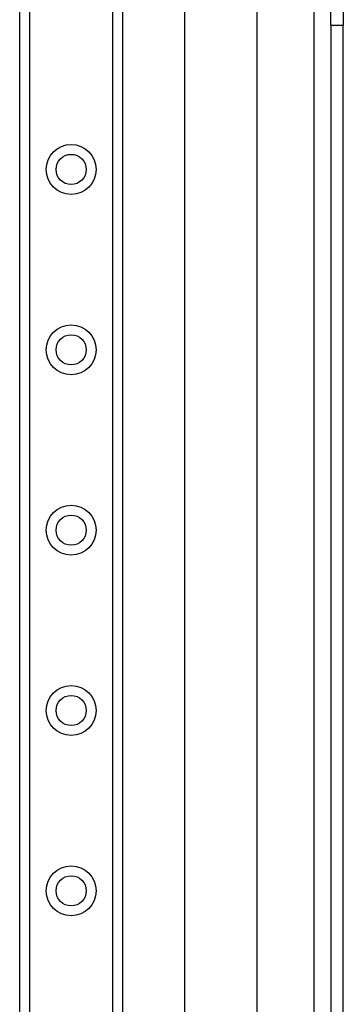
# Model space of a CAD drawing. Header units: inches. Extents: x 6 to 174, y 10 to 93.
# Tile 90 of 127: x 39.69 to 41.46, y 59.59 to 64.97. Entities that reach past the tile are written whole.
import ezdxf

# ---------------------------------------------------------------- set-up
doc = ezdxf.new("R2010")
doc.units = ezdxf.units.IN
doc.header["$MEASUREMENT"] = 0
doc.layers.add('Visible Edges(ANSI)', color=7, linetype='Continuous', lineweight=25)
doc.layers.add('Visible Tangent Edges(ANSI)', color=7, linetype='Continuous', lineweight=25)

msp = doc.modelspace()

# ---------------------------------------------------------------- linework, layer by layer
at = {"layer": 'Visible Edges(ANSI)'}
for p, q in [((39.6904, 30.3173), (39.6904, 69.4371)), ((40.2524, 69.4371), (40.2524, 30.3173)), ((40.5913, 50.3132), (40.5913, 66.0928)), ((40.985, 65.2787), (40.985, 51.1272)), ((41.3894, 64.9357), (41.3894, 65.2477)), ((41.4574, 65.2477), (41.4574, 64.9357)), ((41.3894, 64.9357), (41.3894, 51.4702)), ((41.4574, 51.4702), (41.4574, 64.9357))]:
    msp.add_line(p, q, dxfattribs=at)
for centre in [(39.9714, 64.1489), (39.9714, 63.1646), (39.9714, 62.1804), (39.9714, 61.1961), (39.9714, 60.2119)]:
    msp.add_circle(centre, 0.0825, dxfattribs=at)
at = {"layer": 'Visible Tangent Edges(ANSI)'}
for p, q in [((39.7443, 69.4371), (39.7443, 30.3173)), ((40.1986, 30.3173), (40.1986, 69.4371)), ((41.2964, 65.0071), (41.2964, 51.3989)), ((41.3894, 64.9357), (41.4574, 64.9357))]:
    msp.add_line(p, q, dxfattribs=at)
for centre in [(39.9714, 64.1489), (39.9714, 63.1646), (39.9714, 62.1804), (39.9714, 61.1961), (39.9714, 60.2119)]:
    msp.add_circle(centre, 0.1363, dxfattribs=at)

doc.saveas('drawing.dxf')
